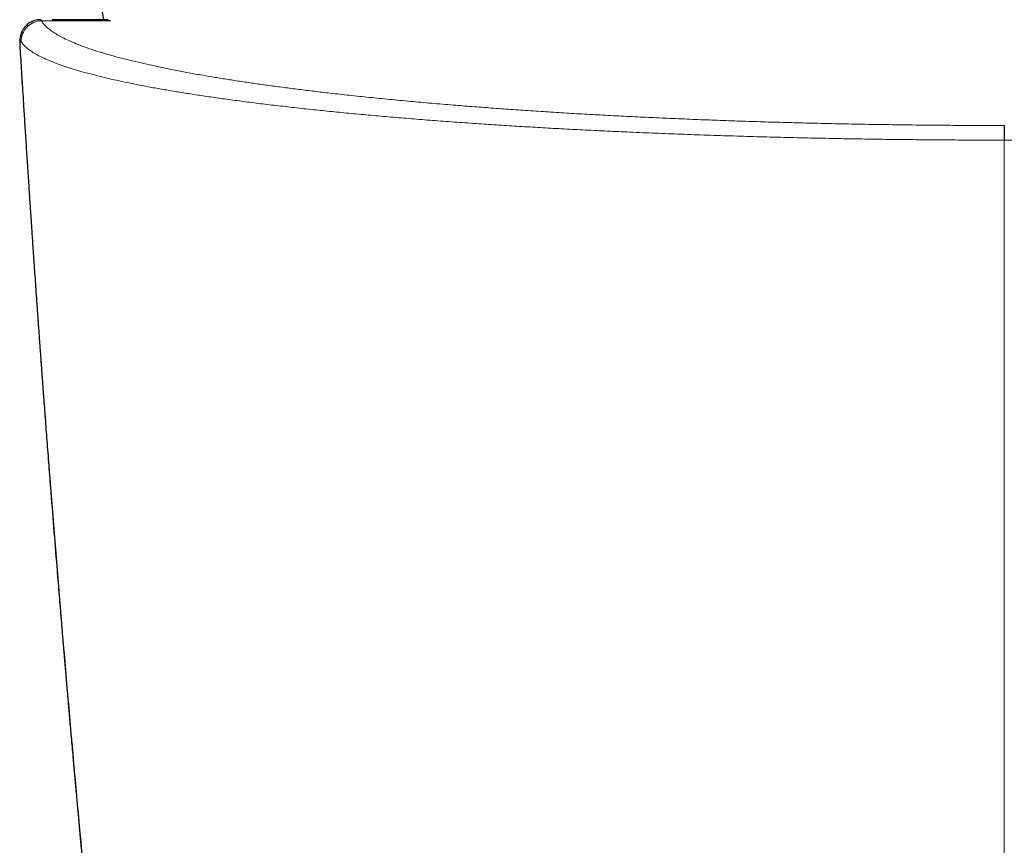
# Model space of a CAD drawing. Header units: millimetres. Extents: x 8 to 1267, y 12 to 683.
# Tile 12 of 50: x 623 to 647, y 266 to 286. Entities that reach past the tile are written whole.
import ezdxf

# ---------------------------------------------------------------- set-up
doc = ezdxf.new("R2010")
doc.units = ezdxf.units.MM

msp = doc.modelspace()

# ---------------------------------------------------------------- linework, layer by layer
at = {"color": 7, "linetype": 'Continuous', "lineweight": 30}
for p, q in [((623.481, 286.379), (623.432, 286.405)), ((624.814, 286.4), (623.442, 286.4)), ((624.878, 286.379), (623.481, 286.379)), ((622.636, 285.774), (622.636, 285.769))]:
    msp.add_line(p, q, dxfattribs=at)
at = {"color": 252, "linetype": 'Continuous', "lineweight": 0}
msp.add_line((623.172, 286.379), (623.481, 286.379), dxfattribs=at)
msp.add_arc((623.174, 285.877), 0.502, 90.3129, 181.9051, dxfattribs=at)
at = {"color": 7, "linetype": 'Continuous', "lineweight": 30}
for points, knots in [([(624.366, 289.365), (624.369, 289.314), (624.373, 289.246), (624.377, 289.175), (624.378, 289.151), (624.379, 289.141), (624.379, 289.133), (624.385, 289.023), (624.399, 288.809), (624.424, 288.494), (624.453, 288.179), (624.487, 287.864), (624.524, 287.549), (624.567, 287.236), (624.613, 286.922), (624.658, 286.644), (624.69, 286.47), (624.702, 286.4)], [0, 0, 0, 0, 0.0536103, 0.0714447, 0.0759488, 0.0790944, 0.0816775, 0.084197, 0.1897419, 0.2952967, 0.4008604, 0.5064317, 0.6120095, 0.7175928, 0.8231806, 0.9287723, 1, 1, 1, 1]), ([(623.148, 286.406), (623.123, 286.405), (623.075, 286.403), (623.006, 286.387), (622.943, 286.364), (622.887, 286.335), (622.839, 286.303), (622.802, 286.271), (622.774, 286.242), (622.751, 286.215), (622.729, 286.186), (622.708, 286.153), (622.686, 286.111), (622.666, 286.061), (622.648, 286.002), (622.642, 285.959), (622.638, 285.936)], [0, 0, 0, 0, 0.084034, 0.164944, 0.241393, 0.312386, 0.378891, 0.441056, 0.484699, 0.525757, 0.567934, 0.62423, 0.695963, 0.782909, 0.884523, 1, 1, 1, 1]), ([(622.638, 285.935), (622.636, 285.914), (622.633, 285.87), (622.633, 285.821), (622.635, 285.787), (622.636, 285.77)], [0, 0, 0, 0, 0.319661, 0.657781, 1, 1, 1, 1]), ([(622.636, 285.769), (622.642, 285.677), (622.653, 285.485), (622.671, 285.192), (622.69, 284.887), (622.71, 284.573), (622.728, 284.285), (622.744, 284.026), (622.759, 283.797), (622.774, 283.563), (622.789, 283.327), (622.804, 283.095), (622.819, 282.859), (622.835, 282.621), (622.851, 282.383), (622.865, 282.162), (622.879, 281.955), (622.891, 281.775), (622.902, 281.612), (622.913, 281.456), (622.924, 281.288), (622.936, 281.108), (622.95, 280.91), (622.964, 280.695), (622.981, 280.461), (622.998, 280.214), (623.016, 279.952), (623.035, 279.676), (623.053, 279.427), (623.068, 279.211), (623.081, 279.036), (623.093, 278.866), (623.104, 278.707), (623.115, 278.558), (623.125, 278.42), (623.134, 278.294), (623.143, 278.173), (623.151, 278.061), (623.159, 277.957), (623.165, 277.867), (623.171, 277.795), (623.175, 277.738), (623.178, 277.696), (623.181, 277.66), (623.183, 277.624), (623.187, 277.578), (623.191, 277.518), (623.196, 277.445), (623.203, 277.358), (623.21, 277.258), (623.222, 277.105), (623.237, 276.899), (623.257, 276.639), (623.277, 276.368), (623.298, 276.085), (623.321, 275.791), (623.344, 275.487), (623.368, 275.176), (623.41, 274.641), (623.47, 273.886), (623.531, 273.127), (623.574, 272.589), (623.6, 272.274), (623.626, 271.968), (623.65, 271.673), (623.674, 271.39), (623.692, 271.166), (623.706, 270.999), (623.716, 270.885), (623.725, 270.775), (623.734, 270.672), (623.742, 270.58), (623.748, 270.504), (623.754, 270.443), (623.758, 270.396), (623.761, 270.36), (623.763, 270.328), (623.767, 270.284), (623.772, 270.222), (623.78, 270.138), (623.788, 270.037), (623.798, 269.919), (623.81, 269.785), (623.823, 269.634), (623.837, 269.468), (623.853, 269.286), (623.871, 269.087), (623.889, 268.871), (623.91, 268.64), (623.931, 268.4), (623.956, 268.113), (623.985, 267.787), (624.02, 267.406), (624.055, 267.018), (624.09, 266.624), (624.125, 266.244), (624.159, 265.878), (624.192, 265.525), (624.223, 265.186), (624.254, 264.864), (624.283, 264.555), (624.311, 264.258), (624.339, 263.968), (624.362, 263.727), (624.38, 263.534), (624.394, 263.389), (624.408, 263.245), (624.422, 263.102), (624.436, 262.962), (624.448, 262.834), (624.459, 262.724), (624.468, 262.634), (624.475, 262.559), (624.481, 262.497), (624.486, 262.444), (624.491, 262.39), (624.498, 262.32), (624.507, 262.227), (624.519, 262.111), (624.532, 261.977), (624.547, 261.822), (624.565, 261.647), (624.584, 261.457), (624.603, 261.259), (624.624, 261.055), (624.645, 260.844), (624.671, 260.582), (624.703, 260.265), (624.741, 259.892), (624.781, 259.501), (624.824, 259.093), (624.868, 258.669), (624.907, 258.291), (624.941, 257.964), (624.969, 257.698), (624.997, 257.437), (625.026, 257.163), (625.056, 256.879), (625.088, 256.587), (625.117, 256.313), (625.14, 256.104), (625.153, 255.986), (625.156, 255.954)], [0, 0, 0, 0, 0.009242, 0.01932, 0.029385, 0.039878, 0.050849, 0.05829, 0.065937, 0.073788, 0.081822, 0.089639, 0.097094, 0.105564, 0.113512, 0.120939, 0.127846, 0.134232, 0.13905, 0.144251, 0.149878, 0.15593, 0.162408, 0.169743, 0.177557, 0.185849, 0.19462, 0.203869, 0.213597, 0.219554, 0.225572, 0.231266, 0.236599, 0.241571, 0.246182, 0.250432, 0.254322, 0.258249, 0.261724, 0.264746, 0.267315, 0.269016, 0.270438, 0.27158, 0.272569, 0.274121, 0.276129, 0.278593, 0.281513, 0.284889, 0.288593, 0.296917, 0.305623, 0.314709, 0.324177, 0.334025, 0.344254, 0.354755, 0.365248, 0.398083, 0.430702, 0.441526, 0.452178, 0.462447, 0.472331, 0.48183, 0.490944, 0.494832, 0.498646, 0.502385, 0.505938, 0.509016, 0.511607, 0.513601, 0.515162, 0.516289, 0.517228, 0.518425, 0.520665, 0.52348, 0.526869, 0.530832, 0.535369, 0.540385, 0.545954, 0.552077, 0.558754, 0.565985, 0.57377, 0.581992, 0.590136, 0.602653, 0.614825, 0.628507, 0.641727, 0.654483, 0.666776, 0.678605, 0.689972, 0.700875, 0.711111, 0.721045, 0.730795, 0.740363, 0.745301, 0.75019, 0.755028, 0.759815, 0.764553, 0.769168, 0.772668, 0.775683, 0.778215, 0.780263, 0.78187, 0.783609, 0.785658, 0.788982, 0.792893, 0.797391, 0.802475, 0.808582, 0.81499, 0.82163, 0.8285, 0.835601, 0.842933, 0.854921, 0.867478, 0.880605, 0.894302, 0.908569, 0.923405, 0.932414, 0.941505, 0.950276, 0.958694, 0.969102, 0.978915, 0.988135, 0.99676, 1, 1, 1, 1]), ([(646.946, 283.795), (646.946, 283.791), (646.945, 283.784), (646.945, 283.76), (646.945, 283.726), (646.944, 283.682), (646.944, 283.628), (646.943, 283.568), (646.943, 283.503), (646.943, 283.457), (646.943, 283.434)], [0, 0, 0, 0, 0.120149, 0.244362, 0.371439, 0.499999, 0.628558, 0.755636, 0.87985, 1, 1, 1, 1])]:
    msp.add_open_spline(points, degree=3, knots=knots, dxfattribs=at)
at = {"color": 252, "linetype": 'Continuous', "lineweight": 0}
for points, knots in [([(623.148, 286.406), (623.151, 286.405), (623.158, 286.404), (623.167, 286.388), (623.172, 286.379)], [0, 0, 0, 0, 0.471455, 1, 1, 1, 1]), ([(646.946, 283.795), (646.721, 283.795), (646.271, 283.796), (645.597, 283.8), (644.925, 283.806), (644.256, 283.814), (643.588, 283.824), (642.922, 283.837), (642.288, 283.851), (641.688, 283.866), (641.121, 283.882), (640.558, 283.899), (640.001, 283.919), (639.448, 283.939), (638.9, 283.962), (638.357, 283.986), (637.822, 284.011), (637.294, 284.038), (636.773, 284.066), (636.259, 284.095), (635.75, 284.126), (635.25, 284.158), (634.758, 284.192), (634.275, 284.227), (633.802, 284.263), (633.31, 284.302), (632.802, 284.345), (632.277, 284.391), (631.764, 284.44), (631.264, 284.489), (630.775, 284.541), (630.324, 284.591), (629.909, 284.639), (629.528, 284.686), (629.156, 284.734), (628.794, 284.782), (628.443, 284.831), (628.104, 284.881), (627.776, 284.932), (627.458, 284.983), (627.133, 285.038), (626.802, 285.097), (626.467, 285.16), (626.148, 285.224), (625.844, 285.289), (625.555, 285.355), (625.274, 285.423), (625.002, 285.494), (624.742, 285.568), (624.5, 285.642), (624.278, 285.718), (624.074, 285.794), (623.889, 285.87), (623.728, 285.946), (623.59, 286.019), (623.472, 286.091), (623.371, 286.162), (623.287, 286.234), (623.218, 286.307), (623.187, 286.355), (623.172, 286.379)], [0, 0, 0, 0, 0.017908, 0.035786, 0.05365, 0.07152, 0.089412, 0.107343, 0.125331, 0.140925, 0.156495, 0.172051, 0.187604, 0.203165, 0.218746, 0.234358, 0.250011, 0.265503, 0.281025, 0.296589, 0.312203, 0.327878, 0.343343, 0.358886, 0.374517, 0.389861, 0.408113, 0.426374, 0.444659, 0.462981, 0.481355, 0.499794, 0.515318, 0.530865, 0.546443, 0.562061, 0.577726, 0.593164, 0.608663, 0.624228, 0.63962, 0.65792, 0.67621, 0.694503, 0.71281, 0.731143, 0.749512, 0.769455, 0.789394, 0.809343, 0.829317, 0.849329, 0.869394, 0.889529, 0.907965, 0.926377, 0.944775, 0.963171, 0.981576, 1, 1, 1, 1]), ([(622.636, 285.851), (622.635, 285.872), (622.634, 285.9), (622.638, 285.928), (622.639, 285.936)], [0, 0, 0, 0, 0.725759, 1, 1, 1, 1]), ([(622.636, 285.851), (622.635, 285.841), (622.634, 285.821), (622.635, 285.788), (622.636, 285.774)], [0, 0, 0, 0, 0.540044, 1, 1, 1, 1]), ([(622.636, 285.851), (622.637, 285.86), (622.64, 285.876), (622.648, 285.884), (622.659, 285.881), (622.668, 285.867), (622.673, 285.861)], [0, 0, 0, 0, 0.250034, 0.500952, 0.751397, 1, 1, 1, 1]), ([(625.134, 256.282), (625.016, 257.384), (624.781, 259.588), (624.451, 262.896), (624.136, 266.205), (623.84, 269.516), (623.562, 272.808), (623.303, 276.082), (623.063, 279.338), (622.839, 282.594), (622.703, 284.766), (622.636, 285.851)], [0, 0, 0, 0, 0.111995, 0.223994, 0.335997, 0.448001, 0.560006, 0.670009, 0.78001, 0.890008, 1, 1, 1, 1]), ([(622.673, 285.861), (622.69, 285.836), (622.725, 285.786), (622.804, 285.712), (622.901, 285.638), (623.019, 285.564), (623.158, 285.49), (623.316, 285.417), (623.489, 285.347), (623.675, 285.278), (623.873, 285.213), (624.086, 285.148), (624.315, 285.083), (624.561, 285.019), (624.819, 284.957), (625.088, 284.897), (625.367, 284.838), (625.661, 284.78), (625.97, 284.722), (626.293, 284.665), (626.63, 284.609), (626.981, 284.554), (627.351, 284.499), (627.742, 284.443), (628.153, 284.388), (628.579, 284.334), (629.019, 284.282), (629.473, 284.23), (629.934, 284.18), (630.401, 284.133), (630.874, 284.087), (631.36, 284.042), (631.858, 283.999), (632.368, 283.957), (632.89, 283.916), (633.423, 283.877), (633.949, 283.84), (634.466, 283.806), (634.973, 283.774), (635.487, 283.744), (636.009, 283.715), (636.539, 283.687), (637.076, 283.661), (637.645, 283.634), (638.247, 283.609), (638.883, 283.584), (639.527, 283.56), (640.178, 283.539), (640.836, 283.52), (641.5, 283.502), (642.142, 283.487), (642.759, 283.475), (643.352, 283.464), (643.947, 283.455), (644.544, 283.448), (645.142, 283.442), (645.742, 283.438), (646.342, 283.435), (646.743, 283.435), (646.943, 283.434)], [0, 0, 0, 0, 0.01998, 0.039985, 0.06001, 0.080048, 0.100093, 0.120141, 0.140184, 0.158548, 0.176899, 0.195233, 0.213544, 0.23183, 0.250086, 0.267506, 0.284945, 0.302399, 0.319864, 0.337339, 0.354819, 0.372302, 0.389785, 0.408098, 0.426406, 0.444706, 0.462997, 0.481276, 0.499543, 0.516984, 0.534445, 0.551922, 0.569412, 0.586912, 0.604419, 0.62193, 0.639443, 0.65517, 0.670895, 0.686619, 0.702341, 0.71806, 0.733777, 0.749492, 0.767358, 0.785238, 0.803131, 0.821034, 0.838944, 0.856858, 0.874773, 0.890447, 0.906119, 0.921786, 0.937447, 0.9531, 0.968743, 0.984377, 1, 1, 1, 1]), ([(671.213, 285.861), (671.187, 285.825), (671.135, 285.755), (671.008, 285.653), (670.875, 285.569), (670.749, 285.501), (670.641, 285.449), (670.519, 285.396), (670.333, 285.321), (670.064, 285.227), (669.788, 285.143), (669.591, 285.089), (669.489, 285.062), (669.385, 285.035), (669.279, 285.008), (669.171, 284.982), (668.996, 284.94), (668.745, 284.884), (668.41, 284.815), (668.062, 284.748), (667.704, 284.683), (667.336, 284.621), (666.946, 284.559), (666.574, 284.503), (666.222, 284.453), (665.908, 284.411), (665.589, 284.369), (665.267, 284.329), (664.94, 284.29), (664.61, 284.252), (664.277, 284.215), (663.87, 284.172), (663.386, 284.123), (662.82, 284.069), (662.251, 284.017), (661.679, 283.969), (661.105, 283.923), (660.513, 283.879), (659.914, 283.837), (659.305, 283.797), (658.704, 283.761), (658.099, 283.726), (657.491, 283.694), (656.881, 283.664), (656.105, 283.628), (655.156, 283.589), (654.026, 283.548), (652.884, 283.514), (651.728, 283.486), (650.556, 283.464), (649.365, 283.447), (648.159, 283.437), (647.349, 283.435), (646.943, 283.434)], [0, 0, 0, 0, 0.02902, 0.056566, 0.082638, 0.097313, 0.111477, 0.125131, 0.141386, 0.173227, 0.203964, 0.211833, 0.219626, 0.227343, 0.234985, 0.242551, 0.250042, 0.271093, 0.291705, 0.311881, 0.33162, 0.350926, 0.369798, 0.390273, 0.404588, 0.418719, 0.432669, 0.446437, 0.460026, 0.473435, 0.486665, 0.499719, 0.520884, 0.54159, 0.56184, 0.58164, 0.600994, 0.619905, 0.640104, 0.658889, 0.677448, 0.695784, 0.713901, 0.731802, 0.749491, 0.781132, 0.812492, 0.843587, 0.874432, 0.90553, 0.936813, 0.968297, 1, 1, 1, 1]), ([(646.943, 283.434), (646.943, 282.595), (646.943, 280.917), (646.943, 278.395), (646.943, 275.871), (646.943, 273.303), (646.943, 270.693), (646.943, 268.039), (646.943, 266.268), (646.943, 265.382)], [0, 0, 0, 0, 0.14, 0.28, 0.42, 0.56, 0.706667, 0.853333, 1, 1, 1, 1])]:
    msp.add_open_spline(points, degree=3, knots=knots, dxfattribs=at)

doc.saveas('drawing.dxf')
